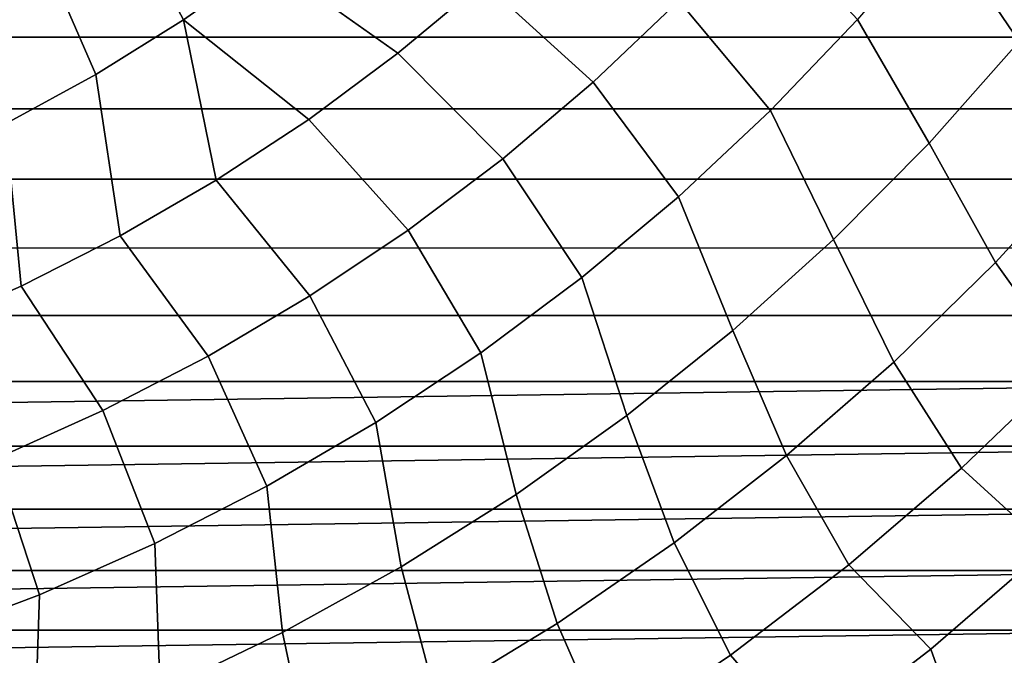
# Model space of a CAD drawing. Header units: metres. Extents: x -25 to 132, y -25 to 25.
# Tile 40 of 256: x 6.92 to 15.09, y -17.78 to -12.5. Entities that reach past the tile are written whole.
import ezdxf

# ---------------------------------------------------------------- set-up
doc = ezdxf.new("R2010")
doc.units = ezdxf.units.M
doc.layers.add('solid_12_061_071_XXX', color=7, linetype='CONTINUOUS')

msp = doc.modelspace()

# ---------------------------------------------------------------- linework, layer by layer
at = {"layer": 'solid_12_061_071_XXX'}
for points in [[(8.2779, -12.505008, 122.703766), (8.976784, -12.013168, 122.703766), (8.273073, -10.908442, 123.430672), (7.662175, -11.345877, 123.430672)], [(15.178514, -10.871623, 120.140106), (14.546216, -11.704147, 120.140106), (15.208899, -12.68271, 119.16523), (15.905494, -11.797331, 119.16523)], [(7.552135, -12.956239, 122.703766), (8.2779, -12.505008, 122.703766), (7.662175, -11.345877, 123.430672), (7.028198, -11.749139, 123.430672)], [(8.976784, -12.013168, 122.703766), (10.057126, -12.781666, 121.911652), (10.763827, -12.19249, 121.911652), (9.646516, -11.482316, 122.703766)], [(10.763827, -12.19249, 121.911652), (11.675447, -13.021869, 121.056366), (12.387713, -12.346241, 121.056366), (11.43608, -11.564292, 121.911652)], [(13.060949, -11.631712, 121.056366), (12.387713, -12.346241, 121.056366), (13.146927, -13.256613, 120.140106), (13.868312, -12.499975, 120.140106)], [(6.801844, -13.365395, 122.703766), (7.552135, -12.956239, 122.703766), (7.028198, -11.749139, 123.430672), (6.373053, -12.117014, 123.430672)], [(14.546216, -11.704147, 120.140106), (13.868312, -12.499975, 120.140106), (14.463086, -13.527043, 119.16523), (15.208899, -12.68271, 119.16523)], [(20.983059, -12.647574), (-20.98313, -12.647459), (-21.335835, -12.04293), (21.335768, -12.043046)], [(8.2779, -12.505008, 122.703766), (9.318239, -13.329936, 121.911652), (10.057126, -12.781666, 121.911652), (8.976784, -12.013168, 122.703766)], [(10.057126, -12.781666, 121.911652), (10.926392, -13.656467, 121.056366), (11.675447, -13.021869, 121.056366), (10.763827, -12.19249, 121.911652)], [(12.387713, -12.346241, 121.056366), (11.675447, -13.021869, 121.056366), (12.384322, -13.971687, 120.140106), (13.146927, -13.256613, 120.140106)], [(8.2779, -12.505008, 122.703766), (7.552135, -12.956239, 122.703766), (7.753458, -14.296876, 121.911652), (8.549529, -13.835546, 121.911652)], [(8.2779, -12.505008, 122.703766), (8.549529, -13.835546, 121.911652), (9.318239, -13.329936, 121.911652)], [(13.868312, -12.499975, 120.140106), (13.146927, -13.256613, 120.140106), (13.670466, -14.3276, 119.16523), (14.463086, -13.527043, 119.16523)], [(20.613297, -13.241672), (-20.613369, -13.24156), (-20.98313, -12.647459), (20.983059, -12.647574)], [(15.208899, -12.68271, 119.16523), (14.463086, -13.527043, 119.16523), (15.013375, -14.518381, 118.134232), (15.809257, -13.647427, 118.134232)], [(9.318239, -13.329936, 121.911652), (10.142909, -14.248035, 121.056366), (10.926392, -13.656467, 121.056366), (10.057126, -12.781666, 121.911652)], [(7.552135, -12.956239, 122.703766), (6.801844, -13.365395, 122.703766), (6.932573, -14.712451, 121.911652), (7.753458, -14.296876, 121.911652)], [(11.675447, -13.021869, 121.056366), (10.926392, -13.656467, 121.056366), (11.582889, -14.642956, 120.140106), (12.384322, -13.971687, 120.140106)], [(20.226665, -13.82505), (-20.22674, -13.824941), (-20.613369, -13.24156), (20.613297, -13.241672)], [(13.146927, -13.256613, 120.140106), (12.384322, -13.971687, 120.140106), (12.833605, -15.081788, 119.16523), (13.670466, -14.3276, 119.16523)], [(6.801844, -13.365395, 122.703766), (6.029464, -13.731148, 122.703766), (6.089501, -15.08094, 121.911652), (6.932573, -14.712451, 121.911652)], [(8.549529, -13.835546, 121.911652), (9.327469, -14.79471, 121.056366), (10.142909, -14.248035, 121.056366), (9.318239, -13.329936, 121.911652)], [(14.463086, -13.527043, 119.16523), (13.670466, -14.3276, 119.16523), (14.169583, -15.343003, 118.134232), (15.013375, -14.518381, 118.134232)], [(10.926392, -13.656467, 121.056366), (10.142909, -14.248035, 121.056366), (10.74514, -15.268315, 120.140106), (11.582889, -14.642956, 120.140106)], [(15.809257, -13.647427, 118.134232), (15.013375, -14.518381, 118.134232), (15.621196, -15.367996, 117.049759), (16.461124, -14.46473, 117.049759)], [(19.823536, -14.397127), (-19.823614, -14.39702), (-20.22674, -13.824941), (20.226665, -13.82505)], [(7.753458, -14.296876, 121.911652), (8.482638, -15.29477, 121.056366), (9.327469, -14.79471, 121.056366), (8.549529, -13.835546, 121.911652)], [(12.384322, -13.971687, 120.140106), (11.582889, -14.642956, 120.140106), (11.955211, -15.787169, 119.16523), (12.833605, -15.081788, 119.16523)], [(10.142909, -14.248035, 121.056366), (9.327469, -14.79471, 121.056366), (9.873702, -15.845803, 120.140106), (10.74514, -15.268315, 120.140106)], [(6.932573, -14.712451, 121.911652), (7.61108, -15.746637, 121.056366), (8.482638, -15.29477, 121.056366), (7.753458, -14.296876, 121.911652)], [(13.670466, -14.3276, 119.16523), (12.833605, -15.081788, 119.16523), (13.280572, -16.118662, 118.134232), (14.169583, -15.343003, 118.134232)], [(19.40428, -14.957402), (-19.40436, -14.957297), (-19.823614, -14.39702), (19.823536, -14.397127)], [(15.013375, -14.518381, 118.134232), (14.169583, -15.343003, 118.134232), (14.731774, -16.222572, 117.049759), (15.621196, -15.367996, 117.049759)], [(11.582889, -14.642956, 120.140106), (10.74514, -15.268315, 120.140106), (11.038127, -16.441458, 119.16523), (11.955211, -15.787169, 119.16523)], [(6.089501, -15.08094, 121.911652), (6.71554, -16.14889, 121.056366), (7.61108, -15.746637, 121.056366), (6.932573, -14.712451, 121.911652)], [(9.327469, -14.79471, 121.056366), (8.482638, -15.29477, 121.056366), (8.971307, -16.37361, 120.140106), (9.873702, -15.845803, 120.140106)], [(18.969107, -15.505578), (-18.969191, -15.505475), (-19.40436, -14.957297), (19.40428, -14.957402)], [(12.833605, -15.081788, 119.16523), (11.955211, -15.787169, 119.16523), (12.349178, -16.84288, 118.134232), (13.280572, -16.118662, 118.134232)], [(10.74514, -15.268315, 120.140106), (9.873702, -15.845803, 120.140106), (10.08532, -17.042538, 119.16523), (11.038127, -16.441458, 119.16523)], [(8.482638, -15.29477, 121.056366), (7.61108, -15.746637, 121.056366), (8.040785, -16.850082, 120.140106), (8.971307, -16.37361, 120.140106)], [(14.169583, -15.343003, 118.134232), (13.280572, -16.118662, 118.134232), (13.79568, -17.025753, 117.049759), (14.731774, -16.222572, 117.049759)], [(14.731774, -16.222572, 117.049759), (15.45093, -16.882404, 115.914597), (16.37785, -15.98477, 115.914597), (15.621196, -15.367996, 117.049759)], [(18.969107, -15.505578), (-18.518618, -16.040905), (-18.969191, -15.505475)], [(18.969107, -15.505578), (18.518532, -16.041006), (-18.518618, -16.040905)], [(7.61108, -15.746637, 121.056366), (6.71554, -16.14889, 121.056366), (7.085052, -17.273724, 120.140106), (8.040785, -16.850082, 120.140106)], [(11.955211, -15.787169, 119.16523), (11.038127, -16.441458, 119.16523), (11.378375, -17.51335, 118.134232), (12.349178, -16.84288, 118.134232)], [(9.873702, -15.845803, 120.140106), (8.971307, -16.37361, 120.140106), (9.099874, -17.588463, 119.16523), (10.08532, -17.042538, 119.16523)], [(18.518532, -16.041006), (-18.052919, -16.563274), (-18.518618, -16.040905)], [(18.518532, -16.041006), (18.05283, -16.563374), (-18.052919, -16.563274)], [(6.71554, -16.14889, 121.056366), (5.798841, -16.500259, 121.056366), (6.107105, -17.643206, 120.140106), (7.085052, -17.273724, 120.140106)], [(13.280572, -16.118662, 118.134232), (12.349178, -16.84288, 118.134232), (12.815878, -17.774992, 117.049759), (13.79568, -17.025753, 117.049759)], [(13.79568, -17.025753, 117.049759), (14.474894, -17.726374, 115.914597), (15.45093, -16.882404, 115.914597), (14.731774, -16.222572, 117.049759)], [(8.971307, -16.37361, 120.140106), (8.040785, -16.850082, 120.140106), (8.08498, -18.077469, 119.16523), (9.099874, -17.588463, 119.16523)], [(11.038127, -16.441458, 119.16523), (10.08532, -17.042538, 119.16523), (10.371261, -18.127928, 118.134232), (11.378375, -17.51335, 118.134232)], [(18.05283, -16.563374), (-17.572439, -17.072178), (-18.052919, -16.563274)], [(18.05283, -16.563374), (17.572348, -17.072273), (-17.572439, -17.072178)], [(8.040785, -16.850082, 120.140106), (7.085052, -17.273724, 120.140106), (7.043921, -18.507969, 119.16523), (8.08498, -18.077469, 119.16523)], [(12.349178, -16.84288, 118.134232), (11.378375, -17.51335, 118.134232), (11.795472, -18.467915, 117.049759), (12.815878, -17.774992, 117.049759)], [(15.45093, -16.882404, 115.914597), (14.474894, -17.726374, 115.914597), (14.800083, -18.637192, 114.731659), (15.820882, -17.778837, 114.731659)], [(10.08532, -17.042538, 119.16523), (9.099874, -17.588463, 119.16523), (9.331048, -18.684656, 118.134232), (10.371261, -18.127928, 118.134232)], [(12.815878, -17.774992, 117.049759), (13.452843, -18.51399, 115.914597), (14.474894, -17.726374, 115.914597), (13.79568, -17.025753, 117.049759)], [(17.572348, -17.072273), (-17.077707, -17.567066), (-17.572439, -17.072178)], [(17.572348, -17.072273), (17.077614, -17.567158), (-17.077707, -17.567066)], [(7.085052, -17.273724, 120.140106), (6.107105, -17.643206, 120.140106), (7.043921, -18.507969, 119.16523)], [(11.378375, -17.51335, 118.134232), (10.371261, -18.127928, 118.134232), (10.737695, -19.102329, 117.049759), (11.795472, -18.467915, 117.049759)], [(17.077614, -17.567158), (-16.568956, -18.047707), (-17.077707, -17.567066)], [(17.077614, -17.567158), (16.568859, -18.047794), (-16.568956, -18.047707)], [(9.099874, -17.588463, 119.16523), (8.08498, -18.077469, 119.16523), (8.261058, -19.181755, 118.134232), (9.331048, -18.684656, 118.134232)], [(5.110012, -17.957373, 120.140106), (5.980064, -18.878574, 119.16523), (7.043921, -18.507969, 119.16523), (6.107105, -17.643206, 120.140106)], [(11.795472, -18.467915, 117.049759), (12.388027, -19.242754, 115.914597), (13.452843, -18.51399, 115.914597), (12.815878, -17.774992, 117.049759)], [(14.474894, -17.726374, 115.914597), (13.452843, -18.51399, 115.914597), (13.732803, -19.437012, 114.731659), (14.800083, -18.637192, 114.731659)]]:
    msp.add_3dface(points, dxfattribs=at)

doc.saveas('drawing.dxf')
